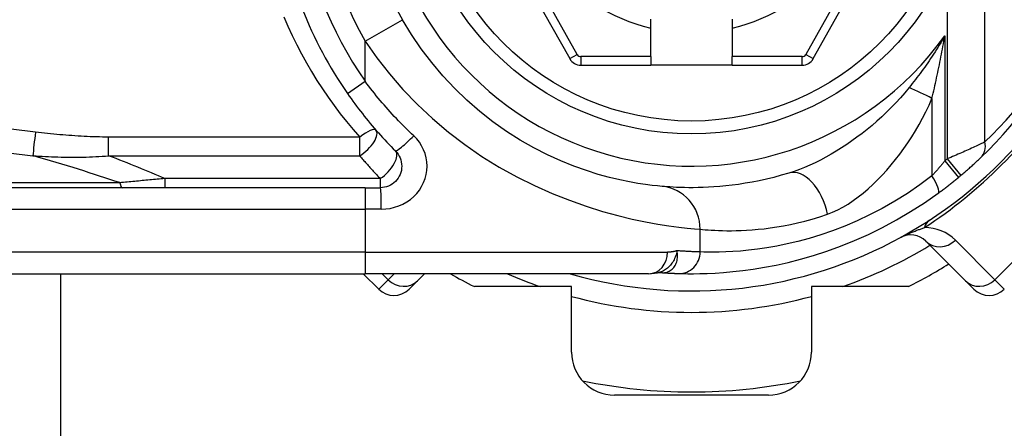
# Model space of a CAD drawing. Header units: inches. Extents: x 0 to 80.3, y -11 to 43.1.
# Tile 34 of 74: x 4.062 to 4.965, y 27.994 to 28.369. Entities that reach past the tile are written whole.
import ezdxf

# ---------------------------------------------------------------- set-up
doc = ezdxf.new("R2010")
doc.units = ezdxf.units.IN
doc.header["$MEASUREMENT"] = 0
doc.layers.add('Visible Edges(ANSI)', color=7, linetype='Continuous', lineweight=25)
doc.layers.add('Visible Tangent Edges(ANSI)', color=7, linetype='Continuous', lineweight=25)

msp = doc.modelspace()

# ---------------------------------------------------------------- linework, layer by layer
at = {"layer": 'Visible Edges(ANSI)'}
for p, q in [((4.46484, 28.51411), (4.56648, 28.33292)), ((4.78979, 28.33292), (4.89143, 28.51411)), ((4.64073, 28.36084), (4.64073, 28.36894)), ((4.71554, 28.36894), (4.71554, 28.36084)), ((4.64073, 28.33476), (4.64073, 28.36084)), ((4.71554, 28.36084), (4.71554, 28.33476)), ((4.64073, 28.33476), (4.64073, 28.32689)), ((4.71554, 28.32689), (4.71554, 28.33476)), ((4.57679, 28.32689), (4.64073, 28.32689)), ((4.71554, 28.32689), (4.64073, 28.32689)), ((4.71554, 28.32689), (4.77949, 28.32689)), ((4.379, 28.21477), (3.7057, 28.21477)), ((4.379, 28.21477), (4.39287, 28.21477)), ((4.89302, 28.16581), (4.92922, 28.12961)), ((3.7057, 28.13603), (4.379, 28.13603)), ((4.09985, 28.13603), (4.09985, 17.60075)), ((4.37716, 28.13603), (4.3914, 28.12179)), ((4.63886, 28.13603), (4.379, 28.13603)), ((4.42705, 28.12961), (4.43347, 28.13603)), ((4.63886, 28.13603), (4.64694, 28.13674)), ((4.64694, 28.13674), (4.65067, 28.137)), ((4.65066, 28.137), (4.65145, 28.13696)), ((4.42705, 28.12961), (4.41924, 28.12179)), ((4.56814, 28.12422), (4.47909, 28.12422)), ((4.56814, 28.06426), (4.56814, 28.12422)), ((4.78814, 28.12422), (4.78814, 28.06426)), ((4.87718, 28.12422), (4.78814, 28.12422)), ((4.93704, 28.12179), (4.92922, 28.12961)), ((4.74877, 28.02489), (4.60751, 28.02489))]:
    msp.add_line(p, q, dxfattribs=at)
at = {"layer": 'Visible Edges(ANSI)', "flags": 128}
for points in [[(4.65114, 28.21597), (4.6471, 28.21635), (4.64204, 28.21691), (4.636, 28.21769), (4.62902, 28.21874), (4.62116, 28.22013), (4.61246, 28.22192), (4.60295, 28.22418), (4.59269, 28.22698), (4.58174, 28.23043), (4.57023, 28.23456), (4.55827, 28.23941), (4.54599, 28.24498), (4.5335, 28.25132), (4.52094, 28.25843), (4.50842, 28.26633), (4.49607, 28.27505), (4.48401, 28.28455), (4.47232, 28.29476), (4.46105, 28.30565), (4.45027, 28.31717), (4.44003, 28.32926), (4.43039, 28.34189), (4.42143, 28.35501), (4.41319, 28.36857)], [(4.36283, 28.30096), (4.36447, 28.29862), (4.36613, 28.29629), (4.3678, 28.29397), (4.3695, 28.29166), (4.37121, 28.28936), (4.37293, 28.28708), (4.37468, 28.28481), (4.37644, 28.28255), (4.37822, 28.28031), (4.38002, 28.27808), (4.38183, 28.27586), (4.38366, 28.27365), (4.38551, 28.27146), (4.38737, 28.26929), (4.38924, 28.26713), (4.39113, 28.26498), (4.39304, 28.26285), (4.39496, 28.26074), (4.3969, 28.25864), (4.39885, 28.25655), (4.40081, 28.25448), (4.40279, 28.25243), (4.40478, 28.2504), (4.40679, 28.24838)], [(4.40679, 28.24838), (4.40807, 28.24695), (4.40921, 28.24541), (4.4102, 28.24375), (4.41102, 28.242), (4.41168, 28.24019), (4.41215, 28.23831), (4.41245, 28.23641), (4.41256, 28.23448), (4.41246, 28.23254), (4.41218, 28.23063), (4.4117, 28.22875), (4.41104, 28.22693), (4.41021, 28.22518), (4.40922, 28.22352), (4.40808, 28.22196), (4.40679, 28.22053), (4.40537, 28.21924), (4.40382, 28.2181), (4.40216, 28.2171), (4.40042, 28.21627), (4.3986, 28.21562), (4.39672, 28.21515), (4.3948, 28.21486), (4.39287, 28.21477)], [(4.92505, 28.22598), (4.92594, 28.22673), (4.92682, 28.22748), (4.9277, 28.22823), (4.92858, 28.22898), (4.92945, 28.22973), (4.93031, 28.23048), (4.93117, 28.23123), (4.93201, 28.23198), (4.93285, 28.23272), (4.93368, 28.23345), (4.93449, 28.23418), (4.93529, 28.2349), (4.93608, 28.23561), (4.93685, 28.23632), (4.93761, 28.23701), (4.93835, 28.23768), (4.93906, 28.23835), (4.93976, 28.239), (4.94044, 28.23963), (4.94108, 28.24023), (4.9417, 28.24082), (4.94229, 28.24137), (4.94284, 28.2419), (4.94336, 28.24239)], [(4.76749, 28.22815), (4.76047, 28.22609), (4.75356, 28.22424), (4.74677, 28.22259), (4.74013, 28.22113), (4.73364, 28.21986), (4.72733, 28.21876), (4.7212, 28.21782), (4.71527, 28.21704), (4.70955, 28.21639), (4.70404, 28.21587), (4.69873, 28.21546), (4.69365, 28.21516), (4.68879, 28.21495), (4.68415, 28.21483), (4.67975, 28.21477), (4.67558, 28.21478), (4.67165, 28.21484), (4.66797, 28.21493), (4.66454, 28.21507), (4.66135, 28.21522), (4.65841, 28.2154), (4.65573, 28.21559), (4.65331, 28.21578), (4.65114, 28.21597)], [(4.9043, 28.20973), (4.90508, 28.2103), (4.90585, 28.21087), (4.90663, 28.21144), (4.90741, 28.21202), (4.90818, 28.2126), (4.90896, 28.21318), (4.90974, 28.21377), (4.91052, 28.21436), (4.9113, 28.21495), (4.91207, 28.21555), (4.91285, 28.21615), (4.91363, 28.21675), (4.9144, 28.21735), (4.91518, 28.21796), (4.91595, 28.21857), (4.91672, 28.21918), (4.9175, 28.2198), (4.91827, 28.22041), (4.91904, 28.22103), (4.91981, 28.22165), (4.92057, 28.22228), (4.92134, 28.2229), (4.9221, 28.22353), (4.92287, 28.22416)], [(4.66624, 28.13621), (4.67013, 28.13611), (4.6747, 28.13604), (4.67996, 28.13602), (4.68589, 28.1361), (4.69247, 28.13629), (4.6997, 28.13663), (4.70756, 28.13716), (4.71606, 28.13791), (4.72514, 28.13892), (4.73479, 28.14024), (4.74496, 28.1419), (4.75561, 28.14394), (4.7667, 28.14639), (4.7782, 28.14931), (4.79007, 28.15271), (4.80228, 28.15666), (4.81477, 28.16117), (4.82747, 28.16629), (4.84031, 28.17201), (4.85322, 28.17834), (4.86614, 28.18527), (4.87901, 28.19282), (4.89175, 28.20097), (4.9043, 28.20973)], [(4.65145, 28.13696), (4.65222, 28.13691), (4.65297, 28.13685), (4.65371, 28.13681), (4.65443, 28.13676), (4.65515, 28.13672), (4.65585, 28.13668), (4.65653, 28.13664), (4.65721, 28.1366), (4.65787, 28.13656), (4.65852, 28.13653), (4.65916, 28.1365), (4.65978, 28.13647), (4.66039, 28.13644), (4.66099, 28.13641), (4.66157, 28.13639), (4.66214, 28.13636), (4.6627, 28.13634), (4.66325, 28.13632), (4.66378, 28.1363), (4.6643, 28.13628), (4.6648, 28.13626), (4.66529, 28.13624), (4.66577, 28.13623), (4.66624, 28.13621)]]:
    msp.add_lwpolyline(points, dxfattribs=at)
at = {"layer": 'Visible Edges(ANSI)'}
msp.add_circle((4.67814, 28.51989), 0.25591, dxfattribs=at)
for centre, radius, start, end in [((4.67814, 28.51989), 0.38386, 313.70441, 46.29559), ((4.67814, 28.51989), 0.30512, 150.26789, 209.73211), ((4.67814, 28.51989), 0.38386, 188.41327, 214.77324), ((4.67814, 28.51989), 0.39961, 253.8612, 343.64823), ((4.57679, 28.3387), 0.01181, 209.29123, 270), ((4.77949, 28.3387), 0.01181, 270, 330.70877), ((4.67814, 28.51989), 0.38386, 309.60974, 310.03409), ((4.8791, 28.15189), 0.01969, 45, 118.6389), ((4.67814, 28.51989), 0.44291, 296.70485, 302.16041), ((4.67814, 28.51989), 0.44291, 240.07357, 243.29515), ((4.40532, 28.13571), 0.01969, 225, 315), ((4.95096, 28.13571), 0.01969, 225, 315), ((4.60751, 28.06426), 0.03937, 180, 270), ((4.74877, 28.06426), 0.03937, 270, 0), ((4.67814, 28.51989), 0.49213, 258.27724, 281.72276)]:
    msp.add_arc(centre, radius, start, end, dxfattribs=at)
at = {"layer": 'Visible Tangent Edges(ANSI)'}
for p, q in [((4.94713, 28.25662), (4.94713, 28.78315)), ((4.57335, 28.33677), (4.47171, 28.51796)), ((4.88456, 28.51796), (4.78292, 28.33677)), ((4.91239, 28.41686), (4.91239, 28.24105)), ((4.379, 28.34904), (4.41319, 28.36857)), ((4.91032, 28.35386), (4.91032, 28.23933)), ((4.379, 28.31219), (4.379, 28.34904)), ((4.56648, 28.33292), (4.57335, 28.33677)), ((4.57679, 28.33476), (4.57679, 28.32689)), ((4.64073, 28.33476), (4.57679, 28.33476)), ((4.77949, 28.33476), (4.71554, 28.33476)), ((4.77949, 28.32689), (4.77949, 28.33476)), ((4.78292, 28.33677), (4.78979, 28.33292)), ((4.36283, 28.30096), (4.379, 28.31219)), ((4.89857, 28.29652), (4.89857, 28.22564)), ((4.3741, 28.2611), (4.14379, 28.2611)), ((4.14379, 28.244), (4.14379, 28.2611)), ((4.3741, 28.244), (4.3741, 28.2611)), ((4.14379, 28.244), (4.3741, 28.244)), ((4.91239, 28.24105), (4.92505, 28.22598)), ((5.06755, 28.24183), (4.95619, 28.13047)), ((4.91032, 28.23933), (4.92287, 28.22416)), ((4.19541, 28.22311), (4.19541, 28.21477)), ((4.39287, 28.22311), (4.19541, 28.22311)), ((4.39287, 28.22311), (4.39287, 28.21477)), ((4.15408, 28.21936), (3.70337, 28.21936)), ((4.379, 28.21477), (4.379, 28.19508)), ((3.7057, 28.19508), (4.379, 28.19508)), ((4.3938, 28.19508), (4.379, 28.19508)), ((4.379, 28.19508), (4.379, 28.15571)), ((4.68604, 28.15589), (4.68604, 28.17675)), ((4.95619, 28.13047), (4.91999, 28.16668)), ((4.379, 28.15571), (3.7057, 28.15571)), ((4.379, 28.15571), (4.65619, 28.15571)), ((4.379, 28.15571), (4.379, 28.13603)), ((4.40008, 28.13047), (4.39452, 28.13603)), ((4.40563, 28.13603), (4.40008, 28.13047)), ((4.65145, 28.13696), (4.65165, 28.13695)), ((4.3914, 28.12179), (4.40008, 28.13047)), ((4.95619, 28.13047), (4.96488, 28.12179))]:
    msp.add_line(p, q, dxfattribs=at)
at = {"layer": 'Visible Tangent Edges(ANSI)', "flags": 128}
for points in [[(4.30444, 28.37121), (4.30818, 28.36256), (4.31212, 28.35402), (4.31626, 28.34559), (4.3206, 28.33728), (4.32513, 28.32908), (4.32985, 28.321), (4.33476, 28.31304), (4.33986, 28.30521), (4.34513, 28.29751), (4.35059, 28.28995), (4.35621, 28.28252), (4.36201, 28.27523), (4.36797, 28.26809), (4.3741, 28.2611)], [(4.91032, 28.35386), (4.90907, 28.35171), (4.90781, 28.34958), (4.90654, 28.34746), (4.90526, 28.34536), (4.90397, 28.34327), (4.90266, 28.3412), (4.90135, 28.33914), (4.90003, 28.33709), (4.89869, 28.33506), (4.89735, 28.33305), (4.89599, 28.33104), (4.89463, 28.32906), (4.89326, 28.32709), (4.89188, 28.32513), (4.89049, 28.32319), (4.88909, 28.32126), (4.88768, 28.31935), (4.88626, 28.31746), (4.88484, 28.31557), (4.88341, 28.31371), (4.88197, 28.31185), (4.88052, 28.31002), (4.87907, 28.30819), (4.87761, 28.30639)], [(4.89857, 28.29652), (4.89913, 28.29885), (4.89967, 28.3012), (4.90021, 28.30354), (4.90075, 28.3059), (4.90128, 28.30825), (4.90181, 28.31061), (4.90233, 28.31298), (4.90284, 28.31535), (4.90335, 28.31773), (4.90385, 28.32011), (4.90435, 28.32249), (4.90484, 28.32488), (4.90533, 28.32727), (4.90581, 28.32967), (4.90629, 28.33207), (4.90676, 28.33448), (4.90722, 28.33689), (4.90768, 28.3393), (4.90813, 28.34172), (4.90858, 28.34414), (4.90902, 28.34656), (4.90946, 28.34899), (4.90989, 28.35143), (4.91032, 28.35386)], [(4.379, 28.34904), (4.38963, 28.33374), (4.4012, 28.31893), (4.41363, 28.30467), (4.42684, 28.29101), (4.44076, 28.27801), (4.4553, 28.26571), (4.47039, 28.25418), (4.48594, 28.24346), (4.50188, 28.23362), (4.51804, 28.22469), (4.53425, 28.21666), (4.55036, 28.20951), (4.5662, 28.20322), (4.58163, 28.19774), (4.59649, 28.19308), (4.61062, 28.18918), (4.62386, 28.18602), (4.63612, 28.18347), (4.64735, 28.18145), (4.6575, 28.17989), (4.6665, 28.1787), (4.6743, 28.17782), (4.68082, 28.17718), (4.68604, 28.17675)], [(4.42348, 28.2623), (4.42145, 28.26422), (4.41944, 28.26615), (4.41744, 28.26809), (4.41545, 28.27006), (4.41348, 28.27203), (4.41152, 28.27403), (4.40957, 28.27603), (4.40764, 28.27805), (4.40573, 28.28009), (4.40383, 28.28214), (4.40195, 28.2842), (4.40008, 28.28628), (4.39823, 28.28837), (4.39639, 28.29048), (4.39458, 28.29259), (4.39278, 28.29472), (4.39099, 28.29686), (4.38923, 28.29902), (4.38748, 28.30119), (4.38574, 28.30336), (4.38403, 28.30555), (4.38234, 28.30775), (4.38066, 28.30997), (4.379, 28.31219)], [(4.87761, 28.30639), (4.87368, 28.30168), (4.86964, 28.29707), (4.86551, 28.29258), (4.86128, 28.28819), (4.85697, 28.28392), (4.85259, 28.27977), (4.84814, 28.27575), (4.84364, 28.27185), (4.83908, 28.26807), (4.83448, 28.26443), (4.82984, 28.26092), (4.82516, 28.25753), (4.82044, 28.25428), (4.81569, 28.25117), (4.8109, 28.24819), (4.8061, 28.24534), (4.80126, 28.24263), (4.79641, 28.24007), (4.79156, 28.23767), (4.78671, 28.23542), (4.78186, 28.23333), (4.77704, 28.23142), (4.77225, 28.22969), (4.76749, 28.22815)], [(4.80277, 28.1905), (4.80752, 28.19232), (4.81226, 28.19449), (4.81698, 28.197), (4.82167, 28.1998), (4.82632, 28.2029), (4.83092, 28.20626), (4.83547, 28.20985), (4.83995, 28.21367), (4.84435, 28.21769), (4.84867, 28.22189), (4.85291, 28.22627), (4.85707, 28.23083), (4.86113, 28.23555), (4.86511, 28.24043), (4.86899, 28.24546), (4.87277, 28.25063), (4.87645, 28.25594), (4.88002, 28.26139), (4.88346, 28.26696), (4.88678, 28.27265), (4.88997, 28.27846), (4.893, 28.28437), (4.89588, 28.29039), (4.89857, 28.29652)], [(4.07681, 28.2656), (4.05441, 28.26822)], [(4.14379, 28.2611), (4.14099, 28.26111), (4.13819, 28.26114), (4.13539, 28.26119), (4.13259, 28.26126), (4.12979, 28.26135), (4.12699, 28.26145), (4.1242, 28.26157), (4.1214, 28.26171), (4.1186, 28.26186), (4.11581, 28.26203), (4.11302, 28.26221), (4.11022, 28.26241), (4.10743, 28.26261), (4.10464, 28.26283), (4.10185, 28.26306), (4.09907, 28.2633), (4.09628, 28.26356), (4.09349, 28.26382), (4.09071, 28.26409), (4.08793, 28.26438), (4.08514, 28.26467), (4.08236, 28.26497), (4.07958, 28.26528), (4.07681, 28.2656)], [(4.3938, 28.19508), (4.39791, 28.19528), (4.40201, 28.19585), (4.40602, 28.19679), (4.4099, 28.19809), (4.41362, 28.19975), (4.41715, 28.20174), (4.42045, 28.20403), (4.42349, 28.20661), (4.42624, 28.20947), (4.42868, 28.21258), (4.43079, 28.2159), (4.43256, 28.21941), (4.43396, 28.22305), (4.43498, 28.22681), (4.43559, 28.23064), (4.43579, 28.2345), (4.43556, 28.23836), (4.43493, 28.24218), (4.43391, 28.24592), (4.43251, 28.24955), (4.43076, 28.25305), (4.42866, 28.25636), (4.42623, 28.25945), (4.42348, 28.2623)], [(4.94713, 28.25662), (4.94614, 28.25615), (4.94509, 28.25565), (4.94398, 28.25513), (4.94281, 28.25457), (4.94158, 28.254), (4.9403, 28.2534), (4.93898, 28.25279), (4.93761, 28.25216), (4.93622, 28.25151), (4.93478, 28.25086), (4.93332, 28.25019), (4.93182, 28.24952), (4.9303, 28.24883), (4.92876, 28.24814), (4.92719, 28.24744), (4.9256, 28.24674), (4.92399, 28.24603), (4.92237, 28.24532), (4.92073, 28.24461), (4.91908, 28.2439), (4.91742, 28.24319), (4.91575, 28.24248), (4.91407, 28.24176), (4.91239, 28.24105)], [(4.05209, 28.24677), (4.07448, 28.24408)], [(4.07448, 28.24408), (4.07733, 28.24389), (4.08018, 28.24372), (4.08304, 28.24355), (4.0859, 28.2434), (4.08876, 28.24326), (4.09162, 28.24314), (4.09449, 28.24303), (4.09736, 28.24293), (4.10023, 28.24285), (4.10311, 28.24279), (4.10599, 28.24274), (4.10888, 28.24272), (4.11176, 28.2427), (4.11466, 28.24271), (4.11755, 28.24274), (4.12045, 28.24278), (4.12336, 28.24285), (4.12626, 28.24294), (4.12917, 28.24305), (4.13209, 28.24319), (4.13501, 28.24335), (4.13793, 28.24354), (4.14086, 28.24375), (4.14379, 28.244)], [(4.3741, 28.244), (4.37486, 28.24309), (4.37562, 28.2422), (4.37638, 28.2413), (4.37715, 28.24041), (4.37792, 28.23951), (4.37869, 28.23863), (4.37946, 28.23774), (4.38023, 28.23686), (4.38101, 28.23598), (4.38178, 28.2351), (4.38256, 28.23423), (4.38334, 28.23336), (4.38413, 28.23249), (4.38491, 28.23162), (4.3857, 28.23076), (4.38649, 28.2299), (4.38728, 28.22904), (4.38807, 28.22818), (4.38887, 28.22733), (4.38967, 28.22648), (4.39046, 28.22564), (4.39127, 28.22479), (4.39207, 28.22395), (4.39287, 28.22311)], [(4.91032, 28.23933), (4.90983, 28.23873), (4.90935, 28.23813), (4.90887, 28.23754), (4.90838, 28.23695), (4.90789, 28.23636), (4.90741, 28.23577), (4.90692, 28.23519), (4.90643, 28.2346), (4.90594, 28.23402), (4.90545, 28.23344), (4.90496, 28.23287), (4.90447, 28.2323), (4.90398, 28.23173), (4.90349, 28.23116), (4.903, 28.23059), (4.90251, 28.23003), (4.90201, 28.22947), (4.90152, 28.22891), (4.90103, 28.22836), (4.90054, 28.22781), (4.90005, 28.22726), (4.89956, 28.22672), (4.89907, 28.22618), (4.89857, 28.22564)], [(4.19541, 28.22311), (4.19368, 28.22295), (4.19195, 28.22279), (4.19021, 28.22263), (4.18848, 28.22247), (4.18675, 28.22231), (4.18502, 28.22215), (4.18329, 28.22199), (4.18156, 28.22183), (4.17983, 28.22167), (4.1781, 28.22151), (4.17637, 28.22135), (4.17465, 28.2212), (4.17293, 28.22104), (4.1712, 28.22088), (4.16948, 28.22073), (4.16776, 28.22058), (4.16605, 28.22042), (4.16433, 28.22027), (4.16262, 28.22012), (4.16091, 28.21996), (4.1592, 28.21981), (4.15749, 28.21966), (4.15579, 28.21951), (4.15408, 28.21936)], [(4.89857, 28.22564), (4.88737, 28.21732), (4.87599, 28.20959), (4.86451, 28.20243), (4.85297, 28.19585), (4.84145, 28.18985), (4.82998, 28.18442), (4.81864, 28.17957), (4.80749, 28.17528), (4.79659, 28.17154), (4.786, 28.16831), (4.77573, 28.16555), (4.76582, 28.16322), (4.75632, 28.16128), (4.74724, 28.15971), (4.73863, 28.15846), (4.73051, 28.1575), (4.72293, 28.15679), (4.71591, 28.15629), (4.70946, 28.15596), (4.70358, 28.15578), (4.69829, 28.15571), (4.6936, 28.15572), (4.68951, 28.15579), (4.68604, 28.15589)], [(4.68604, 28.17675), (4.68821, 28.17654), (4.69064, 28.17633), (4.69333, 28.17611), (4.69628, 28.17591), (4.69948, 28.17573), (4.70292, 28.17559), (4.70662, 28.17547), (4.71056, 28.17541), (4.71474, 28.1754), (4.71916, 28.17546), (4.72381, 28.17561), (4.72869, 28.17584), (4.73379, 28.17618), (4.73911, 28.17664), (4.74464, 28.17723), (4.75038, 28.17796), (4.75633, 28.17885), (4.76248, 28.17991), (4.76881, 28.18115), (4.77532, 28.18258), (4.78198, 28.18423), (4.78879, 28.18609), (4.79573, 28.18818), (4.80277, 28.1905)], [(4.86966, 28.16917), (4.87141, 28.17008), (4.87266, 28.17068), (4.87379, 28.17121), (4.87485, 28.17168), (4.87586, 28.17213), (4.87684, 28.17256), (4.8778, 28.17297), (4.87873, 28.17336), (4.87963, 28.17373), (4.88052, 28.17409), (4.8814, 28.17444), (4.88226, 28.17478), (4.8831, 28.17511), (4.88394, 28.17543), (4.88476, 28.17574), (4.88557, 28.17605), (4.88637, 28.17634), (4.88716, 28.17663), (4.88795, 28.17691), (4.88872, 28.17719), (4.88948, 28.17745), (4.89023, 28.17771), (4.89097, 28.17797), (4.8917, 28.17821)], [(4.66482, 28.15705), (4.66457, 28.15581), (4.66428, 28.15459), (4.66394, 28.15338), (4.66355, 28.1522), (4.66312, 28.15103), (4.66264, 28.14989), (4.66212, 28.14877), (4.66155, 28.14769), (4.66092, 28.14663), (4.66025, 28.14561), (4.65953, 28.14463), (4.65877, 28.1437), (4.65796, 28.14281), (4.65711, 28.14197), (4.65622, 28.14118), (4.6553, 28.14044), (4.65434, 28.13976), (4.65336, 28.13914), (4.65234, 28.13858), (4.6513, 28.13808), (4.65023, 28.13765), (4.64915, 28.13728), (4.64806, 28.13698), (4.64694, 28.13674)], [(4.65165, 28.13695), (4.65269, 28.13696), (4.65372, 28.13706), (4.65474, 28.13725), (4.65574, 28.13752), (4.65672, 28.13789), (4.65767, 28.13833), (4.65858, 28.13886), (4.65946, 28.13947), (4.6603, 28.14016), (4.66109, 28.14092), (4.66182, 28.14176), (4.6625, 28.14266), (4.66311, 28.14363), (4.66367, 28.14465), (4.66415, 28.14573), (4.66456, 28.14686), (4.66489, 28.14804), (4.66514, 28.14925), (4.6653, 28.1505), (4.66539, 28.15178), (4.66538, 28.15307), (4.66529, 28.15439), (4.6651, 28.15572), (4.66482, 28.15705)], [(4.66482, 28.15705), (4.66449, 28.15694), (4.66415, 28.15683), (4.66381, 28.15673), (4.66346, 28.15664), (4.66312, 28.15655), (4.66277, 28.15646), (4.66242, 28.15638), (4.66207, 28.1563), (4.66172, 28.15623), (4.66137, 28.15616), (4.66101, 28.1561), (4.66065, 28.15604), (4.66029, 28.15599), (4.65992, 28.15594), (4.65956, 28.1559), (4.65919, 28.15586), (4.65882, 28.15583), (4.65845, 28.1558), (4.65808, 28.15577), (4.65771, 28.15575), (4.65733, 28.15573), (4.65695, 28.15572), (4.65657, 28.15572), (4.65619, 28.15571)], [(4.68604, 28.15589), (4.68542, 28.15591), (4.68477, 28.15593), (4.6841, 28.15595), (4.68341, 28.15597), (4.68269, 28.156), (4.68196, 28.15603), (4.68119, 28.15606), (4.68041, 28.15609), (4.6796, 28.15612), (4.67878, 28.15616), (4.67792, 28.1562), (4.67705, 28.15625), (4.67615, 28.15629), (4.67523, 28.15634), (4.67429, 28.1564), (4.67333, 28.15645), (4.67234, 28.15651), (4.67133, 28.15658), (4.6703, 28.15665), (4.66925, 28.15672), (4.66818, 28.15679), (4.66708, 28.15688), (4.66596, 28.15696), (4.66482, 28.15705)]]:
    msp.add_lwpolyline(points, dxfattribs=at)
at = {"layer": 'Visible Tangent Edges(ANSI)'}
msp.add_circle((4.67814, 28.51989), 0.24409, dxfattribs=at)
for centre, radius, start, end in [((4.67814, 28.51989), 0.28543, 35.56737, 324.43263), ((4.69551, 28.51989), 0.36417, 313.70441, 46.29559), ((4.67814, 28.51989), 0.34449, 150.26789, 209.73211), ((4.67814, 28.51989), 0.16339, 103.23324, 256.76676), ((4.67814, 28.51989), 0.16339, 283.23324, 76.76676), ((4.67814, 28.51989), 0.36417, 188.41327, 214.77324), ((4.57679, 28.3387), 0.00394, 209.29123, 270), ((4.77949, 28.3387), 0.00394, 270, 330.70877), ((4.65203, 28.54599), 0.43898, 303.09006, 326.90994), ((4.67814, 28.51989), 0.36417, 309.60974, 310.03409), ((4.89215, 28.13884), 0.03937, 45, 90.65869), ((4.67814, 28.51989), 0.41929, 289.32408, 301.4236), ((4.67814, 28.51989), 0.41929, 246.27583, 250.67592), ((4.67814, 28.51989), 0.41929, 254.7906, 285.2094)]:
    msp.add_arc(centre, radius, start, end, dxfattribs=at)
for centre, major_axis, ratio, start_param, end_param in [((4.88683, 28.29652), (0.03556, -0.01689), 0.132884, 1.298018, 1.895582), ((4.3741, 28.25454), (0.01483, 0.01294), 0.257129, 0, 1.350045), ((4.07681, 28.25917), (0.00234, 0.01955), 0.041071, 1.240547, 2.457785), ((4.3741, 28.25454), (0.01483, 0.01294), 0.431187, 4.352465, 6.283185), ((4.4207, 28.2623), (-0.01392, -0.01392), 0.100403, 0, 1.670805), ((4.92976, 28.25662), (0.0136, -0.01423), 0.804705, 0, 0.915176), ((0.64448, 28.45953), (3.67256, -0.33874), 0.074886, 0.305987, 0.372439), ((0.65377, 28.51989), (3.67247, -0.40075), 0.088107, 0.277502, 0.326292), ((4.39287, 28.23445), (0.01392, 0.01392), 0.446023, 4.292626, 6.283185), ((4.77902, 28.1905), (-0.01153, 0.03764), 0.586001, 4.534794, 6.283185), ((4.8927, 28.22564), (0.0116, -0.01591), 0.2448, 0, 1.394149), ((4.15641, 28.23445), (0, -0.01969), 0.183721, 5.58589, 6.283185), ((4.39287, 28.19508), (0, 0.01969), 0.046988, 4.712389, 6.283185), ((4.64766, 28.17675), (0.00348, 0.03922), 0.974657, 4.798746, 6.283185), ((4.9178, 28.15211), (-0.02149, 0.03298), 0.48633, 0, 0.409204), ((4.90694, 28.17973), (-0.01392, -0.01392), 0.937622, 0, 1.570796), ((4.63886, 28.15571), (0, -0.01969), 0.880076, 0, 1.570796), ((4.66685, 28.15589), (-0.00061, -0.01968), 0.974824, 0, 1.60102), ((4.64317, 27.9403), (0.0075, 0.19671), 0.411099, 6.270966, 6.283185), ((4.41313, 28.14353), (0.01392, -0.01392), 0.937622, 4.712389, 6.283185), ((4.94314, 28.14353), (-0.01392, -0.01392), 0.937622, 0, 1.570796)]:
    msp.add_ellipse(centre, major_axis=major_axis, ratio=ratio, start_param=start_param, end_param=end_param, dxfattribs=at)

doc.saveas('drawing.dxf')
